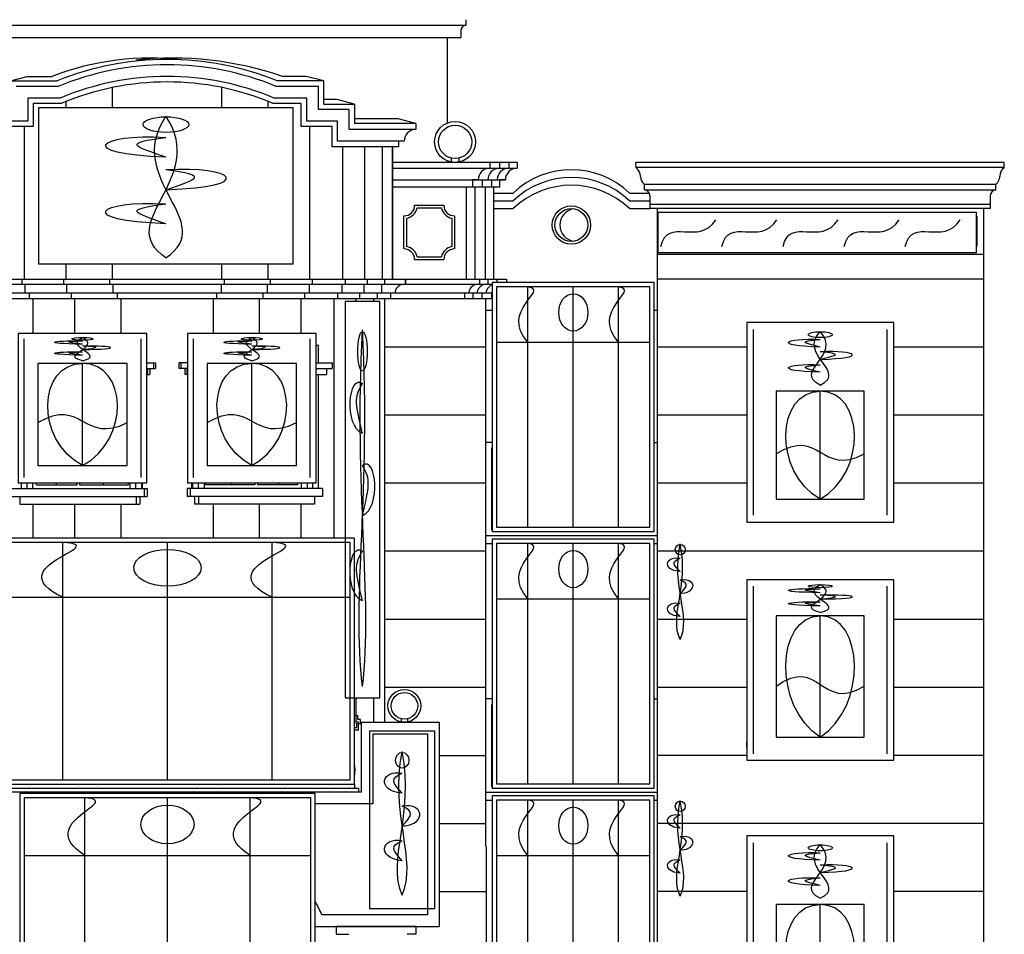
# Model space of a CAD drawing. Header units: inches. Extents: x 330 to 939, y 702 to 1608.
# Tile 3 of 22: x 431 to 528, y 1156 to 1245. Entities that reach past the tile are written whole.
import ezdxf

# ---------------------------------------------------------------- set-up
doc = ezdxf.new("R2010")
doc.units = ezdxf.units.IN
doc.header["$MEASUREMENT"] = 0
for name, color, linetype, lineweight in [('01_EXISTING_RETAINED', 7, 'Continuous', 25), ('02_NEW_FACADE', 7, 'Continuous', 25), ('03_NEW_WINDOWS', 7, 'Continuous', 25), ('04_GLAZED_ENCLOSURES', 7, 'Continuous', 25)]:
    doc.layers.add(name, color=color, linetype=linetype, lineweight=lineweight)

# ---------------------------------------------------------------- blocks, each defined once
blk = doc.blocks.new('B_ENCLOSURE_08')
at = {"layer": '04_GLAZED_ENCLOSURES'}
for points in [[(7.95, -12.215), (7.95, 12.215), (-7.95, 12.215), (-7.95, -12.215)], [(7.53, -11.795), (7.53, 11.795), (-7.53, 11.795), (-7.53, -11.795)]]:
    blk.add_lwpolyline(points, close=True, dxfattribs=at)
for points in [[(-4.452, -11.795), (-4.452, 11.795)], [(0, -11.795), (0, 11.795)], [(4.452, -11.795), (4.452, 11.795)], [(-7.53, 6.3518), (7.53, 6.3518)]]:
    blk.add_lwpolyline(points, dxfattribs=at)
blk.add_ellipse((0, 9.2834), major_axis=(0, 1.8323), ratio=0.781007, dxfattribs=at)
for points in [[(-4.452, 6.3518), (-7.314, 9.5277), (-2.226, 11.4821), (-4.452, 11.795)], [(4.452, 6.3518), (1.59, 9.5277), (6.678, 11.4821), (4.452, 11.795)]]:
    blk.add_open_spline(points, degree=3, dxfattribs=at)
blk = doc.blocks.new('B_ENCLOSURE_09')
at = {"layer": '04_GLAZED_ENCLOSURES'}
for points in [[(7.95, -12.215), (7.95, 12.215), (-7.95, 12.215), (-7.95, -12.215)], [(7.53, -11.795), (7.53, 11.795), (-7.53, 11.795), (-7.53, -11.795)]]:
    blk.add_lwpolyline(points, close=True, dxfattribs=at)
for points in [[(-4.452, -11.795), (-4.452, 11.795)], [(0, -11.795), (0, 11.795)], [(4.452, -11.795), (4.452, 11.795)], [(-7.53, 6.3518), (7.53, 6.3518)]]:
    blk.add_lwpolyline(points, dxfattribs=at)
blk.add_ellipse((0, 9.2834), major_axis=(0, 1.8323), ratio=0.781007, dxfattribs=at)
for points in [[(-4.452, 6.3518), (-7.314, 9.5277), (-2.226, 11.4821), (-4.452, 11.795)], [(4.452, 6.3518), (1.59, 9.5277), (6.678, 11.4821), (4.452, 11.795)]]:
    blk.add_open_spline(points, degree=3, dxfattribs=at)
blk = doc.blocks.new('B_ENCLOSURE_10')
at = {"layer": '04_GLAZED_ENCLOSURES'}
for points in [[(7.95, -12.215), (7.95, 12.215), (-7.95, 12.215), (-7.95, -12.215)], [(7.53, -11.795), (7.53, 11.795), (-7.53, 11.795), (-7.53, -11.795)]]:
    blk.add_lwpolyline(points, close=True, dxfattribs=at)
for points in [[(-4.452, -11.795), (-4.452, 11.795)], [(0, -11.795), (0, 11.795)], [(4.452, -11.795), (4.452, 11.795)], [(-7.53, 6.3518), (7.53, 6.3518)]]:
    blk.add_lwpolyline(points, dxfattribs=at)
blk.add_ellipse((0, 9.2834), major_axis=(0, 1.8323), ratio=0.781007, dxfattribs=at)
for points in [[(-4.452, 6.3518), (-7.314, 9.5277), (-2.226, 11.4821), (-4.452, 11.795)], [(4.452, 6.3518), (1.59, 9.5277), (6.678, 11.4821), (4.452, 11.795)]]:
    blk.add_open_spline(points, degree=3, dxfattribs=at)
blk = doc.blocks.new('B_ENCLOSURE_13')
at = {"layer": '04_GLAZED_ENCLOSURES'}
for points in [[(14.5, -12.675), (14.5, 12.675), (-14.5, 12.675), (-14.5, -12.675)], [(14.08, -12.255), (14.08, 12.255), (-14.08, 12.255), (-14.08, -12.255)]]:
    blk.add_lwpolyline(points, close=True, dxfattribs=at)
for points in [[(-8.12, -12.255), (-8.12, 12.255)], [(0, -12.255), (0, 12.255)], [(8.12, -12.255), (8.12, 12.255)], [(-14.08, 6.591), (14.08, 6.591)]]:
    blk.add_lwpolyline(points, dxfattribs=at)
blk.add_ellipse((0, 9.633), major_axis=(2.61, 0), ratio=0.7284483, dxfattribs=at)
for points in [[(-8.12, 6.591), (-13.34, 9.8865), (-4.06, 11.9145), (-8.12, 12.255)], [(8.12, 6.591), (2.9, 9.8865), (12.18, 11.9145), (8.12, 12.255)]]:
    blk.add_open_spline(points, degree=3, dxfattribs=at)
blk = doc.blocks.new('B_ENCLOSURE_14')
at = {"layer": '04_GLAZED_ENCLOSURES'}
for points in [[(18.35, -12.075), (18.35, 12.075), (-18.35, 12.075), (-18.35, -12.075)], [(17.93, -11.655), (17.93, 11.655), (-17.93, 11.655), (-17.93, -11.655)]]:
    blk.add_lwpolyline(points, close=True, dxfattribs=at)
for points in [[(-10.276, -11.655), (-10.276, 11.655)], [(0, -11.655), (0, 11.655)], [(10.276, -11.655), (10.276, 11.655)], [(-17.93, 6.279), (17.93, 6.279)]]:
    blk.add_lwpolyline(points, dxfattribs=at)
blk.add_ellipse((0, 9.177), major_axis=(3.303, 0), ratio=0.5483651, dxfattribs=at)
for points in [[(-10.276, 6.279), (-16.882, 9.4185), (-5.138, 11.3505), (-10.276, 11.655)], [(10.276, 6.279), (3.67, 9.4185), (15.414, 11.3505), (10.276, 11.655)]]:
    blk.add_open_spline(points, degree=3, dxfattribs=at)
blk = doc.blocks.new('B_WINDOW_08')
at = {"layer": '03_NEW_WINDOWS'}
for points in [[(7.214, -9.797), (7.214, 9.797), (-7.214, 9.797), (-7.214, -9.797)], [(4.304, -7.537), (4.304, 3.047), (-4.334, 3.047), (-4.334, -7.537)]]:
    blk.add_lwpolyline(points, close=True, dxfattribs=at)
for points in [[(-6.564, -9.111), (-6.564, 9.111)], [(6.564, -9.111), (6.564, 9.111)], [(0, -7.537), (0, 3.047)]]:
    blk.add_lwpolyline(points, dxfattribs=at)
blk.add_ellipse((0, 8.604), major_axis=(1.19, 0), ratio=0.243292, dxfattribs=at)
for points in [[(0, 3.655), (-2.777, 4.971), (2.222, 6.551), (0, 8.92)], [(0, 3.655), (2.777, 4.971), (-2.222, 6.551), (0, 8.92)], [(0, 7.393), (-4.761, 7.498), (-3.571, 8.288), (0, 8.13)], [(0, 7.393), (-1.746, 7.814), (-2.222, 7.919), (0, 8.13)], [(0, 6.182), (4.761, 6.287), (3.571, 7.077), (0, 6.919)], [(0, 6.182), (1.746, 6.603), (2.222, 6.708), (0, 6.919)], [(0, 4.918), (-4.761, 5.024), (-3.571, 5.813), (0, 5.655)], [(0, 4.918), (-1.746, 5.34), (-2.222, 5.445), (0, 5.655)], [(0, -7.537), (-4.679, -4.891), (-4.334, 3.047), (0, 3.047)], [(0, -7.537), (4.649, -4.891), (4.304, 3.047), (0, 3.047)], [(-4.334, -3.092), (0, -0.34), (0, -5.42), (4.304, -3.092)]]:
    blk.add_open_spline(points, degree=3, dxfattribs=at)
blk = doc.blocks.new('B_WINDOW_09')
at = {"layer": '03_NEW_WINDOWS'}
for points in [[(7.214, -8.85), (7.214, 8.85), (-7.214, 8.85), (-7.214, -8.85)], [(4.304, -6.59), (4.304, 5.31), (-4.334, 5.31), (-4.334, -6.59)]]:
    blk.add_lwpolyline(points, close=True, dxfattribs=at)
for points in [[(-6.564, -8.23), (-6.564, 8.23)], [(6.564, -8.23), (6.564, 8.23)], [(0, -6.59), (0, 5.31)]]:
    blk.add_lwpolyline(points, dxfattribs=at)
blk.add_ellipse((0, 8.224), major_axis=(1.19, 0), ratio=0.127592, dxfattribs=at)
for points in [[(0, 7.589), (-4.761, 7.644), (-3.571, 8.058), (0, 7.976)], [(0, 5.629), (-2.777, 6.319), (2.222, 7.147), (0, 8.39)], [(0, 5.629), (2.777, 6.319), (-2.222, 7.147), (0, 8.39)], [(0, 7.589), (-1.746, 7.81), (-2.222, 7.865), (0, 7.976)], [(0, 6.954), (4.761, 7.009), (3.571, 7.423), (0, 7.34)], [(0, 6.954), (1.746, 7.175), (2.222, 7.23), (0, 7.34)], [(0, 6.291), (-4.761, 6.346), (-3.571, 6.761), (0, 6.678)], [(0, 6.291), (-1.746, 6.512), (-2.222, 6.567), (0, 6.678)], [(0, -6.59), (-4.679, -3.615), (-4.334, 5.31), (0, 5.31)], [(0, -6.59), (4.649, -3.615), (4.304, 5.31), (0, 5.31)], [(-4.334, -1.592), (0, 1.502), (0, -4.21), (4.304, -1.592)]]:
    blk.add_open_spline(points, degree=3, dxfattribs=at)
blk = doc.blocks.new('B_WINDOW_10')
at = {"layer": '03_NEW_WINDOWS'}
for points in [[(7.214, -9.797), (7.214, 9.797), (-7.214, 9.797), (-7.214, -9.797)], [(4.304, -7.537), (4.304, 3.047), (-4.334, 3.047), (-4.334, -7.537)]]:
    blk.add_lwpolyline(points, close=True, dxfattribs=at)
for points in [[(-6.564, -9.111), (-6.564, 9.111)], [(6.564, -9.111), (6.564, 9.111)], [(0, -7.537), (0, 3.047)]]:
    blk.add_lwpolyline(points, dxfattribs=at)
blk.add_ellipse((0, 8.604), major_axis=(1.19, 0), ratio=0.243292, dxfattribs=at)
for points in [[(0, 3.655), (-2.777, 4.971), (2.222, 6.551), (0, 8.92)], [(0, 3.655), (2.777, 4.971), (-2.222, 6.551), (0, 8.92)], [(0, 7.393), (-4.761, 7.498), (-3.571, 8.288), (0, 8.13)], [(0, 7.393), (-1.746, 7.814), (-2.222, 7.919), (0, 8.13)], [(0, 6.182), (4.761, 6.287), (3.571, 7.077), (0, 6.919)], [(0, 6.182), (1.746, 6.603), (2.222, 6.708), (0, 6.919)], [(0, 4.918), (-4.761, 5.024), (-3.571, 5.813), (0, 5.655)], [(0, 4.918), (-1.746, 5.34), (-2.222, 5.445), (0, 5.655)], [(0, -7.537), (-4.679, -4.891), (-4.334, 3.047), (0, 3.047)], [(0, -7.537), (4.649, -4.891), (4.304, 3.047), (0, 3.047)], [(-4.334, -3.092), (0, -0.34), (0, -5.42), (4.304, -3.092)]]:
    blk.add_open_spline(points, degree=3, dxfattribs=at)
blk = doc.blocks.new('B_WINDOW_11')
at = {"layer": '03_NEW_WINDOWS'}
for points in [[(6.309, -7.325), (6.309, 7.325), (-6.309, 7.325), (-6.309, -7.325)], [(4.389, -5.625), (4.389, 4.395), (-4.389, 4.395), (-4.389, -5.625)]]:
    blk.add_lwpolyline(points, close=True, dxfattribs=at)
for points in [[(-5.741, -6.812), (-5.741, 6.812)], [(5.741, -6.812), (5.741, 6.812)], [(0, -5.625), (0, 4.395)]]:
    blk.add_lwpolyline(points, dxfattribs=at)
blk.add_ellipse((0, 6.807), major_axis=(1.041, 0), ratio=0.120747, dxfattribs=at)
for points in [[(0, 4.659), (-2.429, 5.23), (1.943, 5.916), (0, 6.944)], [(0, 4.659), (2.429, 5.23), (-1.943, 5.916), (0, 6.944)], [(0, 6.281), (-4.164, 6.327), (-3.123, 6.67), (0, 6.601)], [(0, 6.281), (-1.527, 6.464), (-1.943, 6.51), (0, 6.601)], [(0, 5.756), (4.164, 5.801), (3.123, 6.144), (0, 6.076)], [(0, 5.756), (1.527, 5.939), (1.943, 5.984), (0, 6.076)], [(0, 5.207), (-4.164, 5.253), (-3.123, 5.596), (0, 5.527)], [(0, 5.207), (-1.527, 5.39), (-1.943, 5.436), (0, 5.527)], [(0, -5.625), (-4.74, -3.12), (-4.389, 4.395), (0, 4.395)], [(0, -5.625), (4.74, -3.12), (4.389, 4.395), (0, 4.395)], [(-4.389, -1.417), (0, 1.189), (0, -3.621), (4.389, -1.417)]]:
    blk.add_open_spline(points, degree=3, dxfattribs=at)
blk = doc.blocks.new('B_WINDOW_12')
at = {"layer": '03_NEW_WINDOWS'}
for points in [[(6.309, -7.325), (6.309, 7.325), (-6.309, 7.325), (-6.309, -7.325)], [(4.389, -5.625), (4.389, 4.395), (-4.389, 4.395), (-4.389, -5.625)]]:
    blk.add_lwpolyline(points, close=True, dxfattribs=at)
for points in [[(-5.741, -6.812), (-5.741, 6.812)], [(5.741, -6.812), (5.741, 6.812)], [(0, -5.625), (0, 4.395)]]:
    blk.add_lwpolyline(points, dxfattribs=at)
blk.add_ellipse((0, 6.807), major_axis=(1.041, 0), ratio=0.120746, dxfattribs=at)
for points in [[(0, 4.659), (-2.429, 5.23), (1.943, 5.916), (0, 6.944)], [(0, 4.659), (2.429, 5.23), (-1.943, 5.916), (0, 6.944)], [(0, 6.281), (-4.164, 6.327), (-3.123, 6.67), (0, 6.601)], [(0, 6.281), (-1.527, 6.464), (-1.943, 6.51), (0, 6.601)], [(0, 5.756), (4.164, 5.801), (3.123, 6.144), (0, 6.076)], [(0, 5.756), (1.527, 5.939), (1.943, 5.984), (0, 6.076)], [(0, 5.207), (-4.164, 5.253), (-3.123, 5.596), (0, 5.527)], [(0, 5.207), (-1.527, 5.39), (-1.943, 5.436), (0, 5.527)], [(0, -5.625), (-4.74, -3.12), (-4.389, 4.395), (0, 4.395)], [(0, -5.625), (4.74, -3.12), (4.389, 4.395), (0, 4.395)], [(-4.389, -1.417), (0, 1.189), (0, -3.621), (4.389, -1.417)]]:
    blk.add_open_spline(points, degree=3, dxfattribs=at)

msp = doc.modelspace()

# ---------------------------------------------------------------- linework, layer by layer
at = {"layer": '01_EXISTING_RETAINED'}
for p, q in [((475.091, 1244.925), (475.091, 1245.467)), ((364.439, 1244.93), (475.091, 1244.93)), ((474.549, 1244.389), (474.549, 1243.72)), ((364.983, 1243.72), (474.549, 1243.72)), ((473.202, 1243.72), (473.202, 1235.318)), ((430.346, 1239.457), (431.987, 1239.904)), ((431.987, 1239.904), (434.396, 1239.904)), ((459.357, 1239.904), (457.054, 1239.904)), ((461.103, 1239.457), (459.357, 1239.904)), ((430.346, 1239.457), (434.923, 1239.457)), ((435.015, 1238.923), (430.881, 1238.923)), ((440.348, 1236.8), (440.348, 1238.89)), ((451.101, 1236.8), (451.101, 1238.89)), ((460.569, 1238.923), (456.435, 1238.923)), ((461.103, 1239.457), (456.527, 1239.457)), ((460.569, 1236.644), (460.569, 1238.923)), ((461.103, 1237.179), (461.103, 1239.457)), ((435.214, 1237.778), (432.026, 1237.778)), ((432.026, 1237.778), (432.026, 1235.499)), ((459.424, 1237.778), (456.235, 1237.778)), ((459.424, 1235.499), (459.424, 1237.778)), ((462.378, 1237.626), (461.103, 1237.626)), ((464.124, 1237.179), (462.378, 1237.626)), ((435.308, 1237.243), (432.56, 1237.243)), ((432.56, 1237.243), (432.56, 1234.965)), ((435.813, 1236.8), (435.813, 1237.468)), ((455.637, 1236.8), (455.637, 1237.468)), ((458.889, 1237.243), (456.141, 1237.243)), ((458.889, 1234.965), (458.889, 1237.243)), ((461.103, 1237.179), (464.124, 1237.179)), ((464.124, 1237.179), (464.124, 1235.27)), ((463.589, 1236.644), (460.569, 1236.644)), ((463.589, 1234.698), (463.589, 1236.644)), ((468.407, 1235.718), (464.124, 1235.718)), ((470.152, 1235.27), (468.407, 1235.718)), ((432.026, 1235.499), (429.005, 1235.499)), ((432.56, 1234.965), (429.54, 1234.965)), ((431.709, 1220.002), (431.709, 1234.965)), ((461.91, 1234.965), (458.889, 1234.965)), ((462.444, 1235.499), (459.424, 1235.499)), ((459.74, 1220.002), (459.74, 1234.965)), ((461.91, 1232.98), (461.91, 1234.965)), ((462.444, 1233.553), (462.444, 1235.499)), ((470.137, 1235.27), (464.124, 1235.27)), ((470.137, 1235.27), (470.137, 1234.698)), ((470.137, 1234.698), (463.589, 1234.698)), ((468.435, 1232.98), (461.91, 1232.98)), ((468.435, 1233.553), (462.444, 1233.553)), ((462.98, 1220.002), (462.98, 1232.98)), ((465.14, 1220.002), (465.14, 1232.98)), ((466.866, 1220.002), (466.866, 1232.98)), ((466.868, 1220.002), (466.868, 1232.98)), ((467.862, 1220.002), (467.862, 1232.98)), ((468.435, 1232.98), (467.862, 1232.98)), ((467.865, 1220.002), (467.865, 1232.98)), ((469.007, 1233.553), (468.435, 1233.553)), ((468.435, 1233.553), (468.435, 1232.98)), ((473.612, 1231.88), (473.612, 1231.453)), ((474.375, 1231.88), (474.375, 1231.453)), ((467.862, 1230.881), (480.078, 1230.881)), ((480.078, 1231.453), (467.865, 1231.453)), ((473.202, 1231.616), (473.202, 1231.453)), ((477.406, 1231.453), (477.406, 1230.881)), ((478.36, 1231.453), (478.36, 1230.881)), ((479.274, 1231.453), (479.274, 1230.881)), ((480.078, 1231.453), (480.078, 1230.881)), ((498.007, 1231.453), (491.751, 1231.453)), ((491.766, 1230.91), (491.751, 1231.453)), ((527.913, 1230.961), (491.764, 1230.961)), ((527.927, 1231.453), (497.624, 1231.453)), ((527.912, 1230.91), (527.927, 1231.453)), ((467.862, 1229.736), (478.933, 1229.736)), ((478.36, 1229.01), (467.865, 1229.01)), ((475.116, 1220.002), (475.116, 1229.01)), ((476.261, 1229.736), (475.688, 1229.736)), ((475.688, 1229.736), (475.688, 1229.01)), ((475.96, 1220.002), (475.96, 1229.01)), ((476.642, 1229.736), (476.642, 1229.01)), ((476.983, 1220.002), (476.983, 1229.01)), ((477.556, 1229.736), (477.556, 1229.01)), ((477.788, 1220.002), (477.788, 1229.01)), ((478.933, 1229.736), (478.36, 1229.736)), ((478.36, 1229.736), (478.36, 1229.01)), ((492.587, 1228.734), (492.587, 1229.276)), ((527.083, 1229.281), (492.594, 1229.281)), ((527.09, 1228.734), (527.09, 1229.276)), ((477.788, 1228.446), (479.685, 1228.446)), ((491.135, 1228.446), (493.066, 1228.446)), ((527.09, 1228.734), (492.656, 1228.734)), ((493.129, 1228.199), (493.129, 1226.919)), ((526.548, 1228.199), (526.548, 1226.919)), ((470.021, 1227.254), (472.888, 1227.254)), ((470.26, 1226.987), (472.648, 1226.987)), ((477.788, 1227.682), (479.685, 1227.682)), ((491.135, 1227.682), (493.129, 1227.682)), ((526.548, 1227.314), (493.129, 1227.314)), ((468.973, 1222.958), (468.973, 1226.207)), ((473.935, 1226.207), (473.935, 1222.958)), ((477.788, 1226.919), (479.685, 1226.919)), ((491.135, 1226.919), (493.129, 1226.919)), ((526.548, 1226.919), (493.129, 1226.919)), ((493.832, 1226.919), (493.832, 1178.777)), ((525.2, 1226.175), (525.238, 1226.175)), ((525.238, 1226.175), (525.237, 1223.243)), ((525.896, 1226.919), (525.896, 1095.563)), ((469.24, 1223.198), (469.24, 1225.967)), ((473.668, 1225.967), (473.668, 1223.198)), ((525.237, 1223.243), (525.2, 1223.243)), ((470.26, 1222.178), (472.648, 1222.178)), ((493.832, 1222.461), (525.871, 1222.461)), ((435.813, 1220.002), (435.813, 1221.5)), ((440.348, 1220.002), (440.348, 1221.5)), ((451.101, 1220.002), (451.101, 1221.5)), ((455.637, 1220.002), (455.637, 1221.5)), ((470.021, 1221.91), (472.888, 1221.91)), ((412.398, 1220.002), (479.05, 1220.002)), ((477.63, 1219.468), (414.37, 1219.468)), ((431.467, 1219.468), (431.467, 1220.002)), ((431.766, 1218.628), (431.766, 1219.468)), ((435.571, 1219.468), (435.571, 1220.002)), ((435.87, 1218.628), (435.87, 1219.468)), ((440.106, 1219.468), (440.106, 1220.002)), ((440.406, 1218.628), (440.406, 1219.468)), ((451.042, 1218.628), (451.042, 1219.468)), ((451.341, 1219.468), (451.341, 1220.002)), ((455.578, 1218.628), (455.578, 1219.468)), ((455.877, 1219.468), (455.877, 1220.002)), ((459.681, 1218.628), (459.681, 1219.468)), ((459.981, 1219.468), (459.981, 1220.002)), ((462.921, 1218.628), (462.921, 1219.468)), ((463.22, 1219.468), (463.22, 1220.002)), ((465.081, 1218.628), (465.081, 1219.468)), ((465.38, 1219.468), (465.38, 1220.002)), ((466.809, 1218.628), (466.809, 1219.468)), ((467.108, 1219.468), (467.108, 1220.002)), ((469.112, 1219.468), (469.112, 1220.002)), ((469.127, 1220.002), (469.127, 1219.468)), ((470.166, 1219.99), (476.273, 1219.99)), ((476.378, 1220.002), (476.378, 1219.468)), ((477.204, 1220.002), (477.204, 1219.468)), ((478.081, 1220.002), (478.081, 1219.673)), ((479.05, 1220.002), (479.05, 1219.673)), ((525.871, 1219.99), (493.832, 1219.99)), ((477.63, 1218.628), (414.37, 1218.628)), ((432.21, 1218.093), (432.21, 1218.628)), ((436.313, 1218.093), (436.313, 1218.628)), ((440.849, 1218.093), (440.849, 1218.628)), ((450.599, 1218.093), (450.599, 1218.628)), ((455.134, 1218.093), (455.134, 1218.628)), ((459.238, 1218.093), (459.238, 1218.628)), ((462.478, 1218.093), (462.478, 1218.628)), ((464.638, 1218.093), (464.638, 1218.628)), ((466.365, 1218.093), (466.365, 1218.628)), ((467.662, 1218.628), (467.662, 1218.093)), ((474.912, 1218.628), (474.912, 1218.093)), ((475.739, 1218.628), (475.739, 1218.093)), ((476.616, 1218.628), (476.616, 1218.093)), ((477.584, 1218.628), (477.584, 1218.093)), ((414.37, 1218.093), (477.584, 1218.093)), ((432.554, 1214.665), (432.554, 1218.093)), ((436.658, 1214.665), (436.658, 1218.093)), ((441.194, 1214.665), (441.194, 1218.093)), ((450.254, 1214.665), (450.254, 1218.093)), ((454.79, 1214.665), (454.79, 1218.093)), ((458.893, 1214.665), (458.893, 1218.093)), ((462.133, 1194.57), (462.133, 1218.093)), ((464.293, 1217.8), (464.293, 1218.093)), ((466.021, 1217.8), (466.021, 1218.093)), ((467.091, 1176.49), (467.091, 1218.093)), ((477.012, 1164.272), (477.012, 1218.093)), ((477.012, 1216.948), (477.63, 1216.948)), ((493.57, 1216.948), (493.807, 1216.948)), ((460.58, 1213.464), (460.359, 1213.464)), ((460.58, 1211.786), (460.58, 1213.464)), ((477.012, 1213.31), (467.091, 1213.31)), ((502.623, 1213.31), (493.807, 1213.31)), ((525.871, 1213.31), (517.08, 1213.31)), ((443.736, 1211.786), (444.578, 1211.786)), ((444.369, 1211.786), (444.369, 1211.213)), ((444.578, 1211.786), (444.578, 1211.213)), ((447.711, 1211.786), (446.869, 1211.786)), ((446.869, 1211.786), (446.869, 1211.213)), ((447.078, 1211.786), (447.078, 1211.213)), ((460.359, 1211.786), (460.629, 1211.786)), ((460.629, 1211.786), (461.934, 1211.786)), ((461.934, 1211.786), (461.934, 1211.213)), ((443.736, 1211.213), (444.578, 1211.213)), ((443.736, 1210.64), (444.006, 1210.64)), ((443.796, 1211.213), (443.796, 1210.64)), ((444.006, 1211.213), (444.006, 1210.64)), ((447.711, 1211.213), (446.869, 1211.213)), ((447.442, 1211.213), (447.442, 1210.64)), ((447.711, 1210.64), (447.442, 1210.64)), ((447.651, 1211.213), (447.651, 1210.64)), ((460.359, 1211.213), (461.934, 1211.213)), ((460.359, 1210.64), (461.362, 1210.64)), ((460.58, 1199.425), (460.58, 1210.64)), ((461.362, 1211.213), (461.362, 1210.64)), ((477.012, 1206.63), (467.091, 1206.63)), ((502.623, 1206.63), (493.807, 1206.63)), ((525.871, 1206.63), (517.08, 1206.63)), ((477.63, 1203.97), (477.012, 1203.97)), ((493.57, 1203.97), (493.807, 1203.97)), ((477.584, 1203.397), (477.584, 1195.381)), ((477.63, 1203.397), (477.584, 1203.397)), ((431.412, 1199.425), (431.412, 1199.985)), ((431.957, 1199.425), (431.957, 1199.985)), ((432.522, 1199.425), (432.522, 1199.985)), ((432.903, 1199.807), (432.903, 1199.985)), ((434.809, 1199.985), (434.809, 1199.807)), ((436.864, 1199.985), (436.864, 1199.807)), ((437.116, 1199.985), (437.116, 1199.807)), ((439.446, 1199.985), (439.446, 1199.807)), ((441.921, 1199.807), (441.921, 1199.985)), ((442.074, 1199.425), (442.074, 1199.985)), ((442.645, 1199.425), (442.645, 1199.985)), ((443.217, 1199.425), (443.217, 1199.985)), ((443.307, 1199.425), (443.307, 1199.985)), ((448.141, 1199.425), (448.141, 1199.985)), ((448.231, 1199.425), (448.231, 1199.985)), ((448.802, 1199.425), (448.802, 1199.985)), ((449.373, 1199.425), (449.373, 1199.985)), ((449.526, 1199.807), (449.526, 1199.985)), ((452.001, 1199.985), (452.001, 1199.807)), ((454.332, 1199.985), (454.332, 1199.807)), ((454.583, 1199.985), (454.583, 1199.807)), ((456.639, 1199.985), (456.639, 1199.807)), ((458.544, 1199.807), (458.544, 1199.985)), ((458.926, 1199.425), (458.926, 1199.985)), ((459.491, 1199.425), (459.491, 1199.985)), ((460.035, 1199.425), (460.035, 1199.985)), ((477.012, 1199.95), (467.091, 1199.95)), ((502.623, 1199.95), (493.807, 1199.95)), ((525.871, 1199.95), (517.08, 1199.95)), ((430.482, 1199.425), (443.771, 1199.425)), ((432.903, 1199.807), (436.864, 1199.807)), ((437.116, 1199.807), (441.921, 1199.807)), ((443.454, 1199.425), (443.454, 1198.662)), ((443.771, 1199.425), (443.771, 1198.662)), ((460.965, 1199.425), (447.676, 1199.425)), ((447.676, 1199.425), (447.676, 1198.662)), ((447.993, 1199.425), (447.993, 1198.662)), ((454.332, 1199.807), (449.526, 1199.807)), ((458.544, 1199.807), (454.583, 1199.807)), ((460.965, 1199.425), (460.965, 1198.662)), ((430.482, 1198.662), (443.771, 1198.662)), ((431.246, 1198.662), (431.246, 1197.898)), ((442.664, 1198.662), (442.664, 1197.898)), ((443.03, 1198.662), (443.03, 1197.898)), ((460.965, 1198.662), (447.676, 1198.662)), ((448.417, 1198.662), (448.417, 1197.898)), ((448.783, 1198.662), (448.783, 1197.898)), ((460.202, 1198.662), (460.202, 1197.898)), ((431.246, 1197.898), (443.03, 1197.898)), ((432.554, 1194.57), (432.554, 1197.898)), ((436.658, 1194.57), (436.658, 1197.898)), ((441.194, 1194.57), (441.194, 1197.898)), ((460.202, 1197.898), (448.417, 1197.898)), ((450.254, 1194.57), (450.254, 1197.898)), ((454.79, 1194.57), (454.79, 1197.898)), ((458.893, 1194.57), (458.893, 1197.898)), ((503.175, 1196.125), (503.175, 1196.118)), ((503.175, 1196.119), (516.502, 1196.118)), ((516.502, 1196.125), (516.502, 1196.118)), ((477.584, 1195.381), (477.63, 1195.381)), ((477.012, 1194.809), (493.807, 1194.809)), ((477.012, 1193.27), (467.091, 1193.27)), ((477.012, 1194.045), (477.63, 1194.045)), ((493.57, 1194.045), (493.807, 1194.045)), ((525.871, 1193.27), (493.807, 1193.27)), ((477.012, 1186.59), (467.091, 1186.59)), ((502.623, 1186.59), (493.807, 1186.59)), ((525.871, 1186.59), (517.08, 1186.59)), ((477.012, 1179.91), (467.091, 1179.91)), ((502.623, 1179.91), (493.807, 1179.91)), ((525.871, 1179.91), (517.08, 1179.91)), ((464.293, 1176.486), (464.293, 1178.9)), ((466.021, 1176.49), (466.021, 1178.9)), ((477.63, 1178.777), (477.012, 1178.777)), ((493.57, 1178.777), (493.807, 1178.777)), ((493.832, 1178.777), (493.832, 1091.746)), ((477.584, 1178.204), (477.584, 1170.188)), ((477.63, 1178.204), (477.584, 1178.204)), ((464.448, 1177.134), (464.12, 1177.13)), ((464.453, 1176.744), (464.448, 1177.134)), ((464.713, 1176.747), (464.453, 1176.744)), ((464.718, 1176.357), (464.713, 1176.747)), ((468.709, 1176.825), (468.709, 1176.483)), ((469.32, 1176.825), (469.32, 1176.483)), ((464.501, 1176.479), (464.12, 1176.479)), ((464.12, 1175.958), (464.333, 1175.961)), ((464.328, 1176.352), (464.718, 1176.357)), ((464.33, 1176.221), (464.328, 1176.352)), ((464.333, 1175.961), (464.33, 1176.221)), ((464.501, 1175.719), (464.501, 1176.482)), ((464.501, 1175.715), (464.501, 1176.479)), ((464.767, 1176.482), (464.767, 1169.608)), ((464.767, 1176.482), (472.423, 1176.482)), ((472.423, 1176.482), (472.423, 1156.439)), ((464.501, 1175.715), (464.12, 1175.715)), ((465.912, 1175.337), (471.278, 1175.337)), ((465.912, 1175.337), (465.912, 1168.463)), ((471.278, 1175.337), (471.278, 1157.584)), ((502.616, 1174.578), (502.623, 1174.578)), ((502.616, 1174.578), (502.616, 1174.034)), ((502.623, 1174.034), (502.616, 1174.034)), ((472.423, 1173.23), (477.012, 1173.23)), ((502.623, 1173.23), (493.807, 1173.23)), ((525.871, 1173.23), (517.08, 1173.23)), ((464.501, 1169.99), (427.029, 1169.99)), ((464.119, 1170.371), (427.411, 1170.371)), ((445.765, 1170.38), (445.765, 1170.371)), ((464.119, 1170.371), (464.119, 1169.99)), ((464.501, 1169.99), (464.501, 1169.608)), ((477.584, 1170.188), (477.63, 1170.188)), ((464.767, 1169.608), (426.613, 1169.608)), ((477.012, 1169.616), (493.807, 1169.616)), ((465.912, 1168.463), (460.27, 1168.463)), ((477.012, 1168.852), (477.63, 1168.852)), ((493.57, 1168.852), (493.807, 1168.852)), ((472.423, 1166.538), (477.012, 1166.538)), ((525.871, 1166.538), (493.807, 1166.538)), ((477.037, 1164.272), (477.037, 1091.746)), ((472.423, 1159.858), (477.037, 1159.858)), ((502.623, 1159.858), (493.807, 1159.858)), ((525.871, 1159.858), (517.08, 1159.858)), ((471.278, 1157.584), (460.912, 1157.584)), ((460.284, 1156.439), (472.423, 1156.439)), ((462.327, 1156.43), (462.327, 1155.667)), ((470.139, 1156.439), (462.335, 1156.439)), ((470.131, 1156.43), (470.131, 1155.667)), ((462.327, 1155.667), (463.557, 1155.667)), ((470.131, 1155.667), (469.283, 1155.667))]:
    msp.add_line(p, q, dxfattribs=at)
for centre, radius in [((473.994, 1233.467), 2.013), ((473.994, 1233.467), 1.632), ((485.41, 1225.307), 1.882), ((485.41, 1225.307), 1.607), ((469.015, 1178.094), 1.611), ((469.015, 1178.094), 1.305)]:
    msp.add_circle(centre, radius, dxfattribs=at)
for centre, radius, start, end in [((475.095, 1244.385), 0.544, 90, 180), ((444.045, 1214.758), 26.934, 83.07566, 110.99193), ((445.725, 1212.887), 28.682, 67.87676, 112.12324), ((446.257, 1208.2), 33.493, 71.19358, 96.21582), ((445.725, 1212.82), 28.214, 67.69171, 112.30829), ((445.725, 1212.676), 27.213, 67.27972, 112.72028), ((445.725, 1212.608), 26.747, 67.07984, 112.92016), ((470.139, 1233.566), 1.132, 90.11384, 180.65547), ((477.406, 1229.736), 1.145, 90, 180), ((478.36, 1229.736), 1.145, 90, 180), ((479.274, 1229.736), 1.145, 90, 180), ((480.078, 1229.736), 1.145, 90, 180), ((491.195, 1230.082), 1.005, 359.40577, 55.85409), ((528.482, 1230.082), 1.005, 124.14591, 180.59423), ((485.41, 1222.437), 8.299, 46.38928, 133.61072), ((485.41, 1221.673), 8.299, 46.38928, 133.61072), ((493.284, 1230.119), 1.085, 182.49336, 230.56022), ((526.394, 1230.119), 1.085, 309.43978, 357.50664), ((485.41, 1220.91), 8.299, 46.38928, 133.61072), ((492.583, 1228.195), 0.544, 0, 90), ((527.095, 1228.195), 0.544, 90, 180), ((468.973, 1227.254), 1.048, 270, 0), ((468.973, 1227.254), 1.315, 281.72487, 348.27513), ((473.935, 1227.254), 1.315, 191.72487, 258.27513), ((473.935, 1227.254), 1.048, 180, 270), ((485.885, 1225.307), 1.607, 98.49413, 261.50587), ((468.973, 1221.91), 1.315, 11.72487, 78.27513), ((473.935, 1221.91), 1.315, 101.72487, 168.27513), ((468.973, 1221.91), 1.048, 360, 90), ((473.935, 1221.91), 1.048, 90, 180), ((468.986, 1218.563), 0.919, 99.93439, 175.9318), ((476.237, 1218.563), 0.919, 99.93439, 175.9318), ((477.064, 1218.563), 0.919, 99.93439, 175.9318), ((477.94, 1218.563), 0.919, 109.73158, 175.9318), ((445.737, 1150.769), 16.635, 24.18536, 29.11431), ((445.737, 1150.574), 15.685, 21.95869, 22.09475)]:
    msp.add_arc(centre, radius, start, end, dxfattribs=at)
for centre, major_axis, start_param, end_param in [((463.711, 1171.799), (0, -1.479), 1.109363, 2.03223), ((463.711, 1171.799), (0, -1.479), 1.109363, 2.03223), ((432.502, 1171.799), (0, 1.479), 2.855448, 2.877089), ((432.502, 1171.799), (0, 1.479), 2.855448, 2.877089), ((434.089, 1171.799), (0, 1.479), 2.855448, 2.877089), ((434.089, 1171.799), (0, 1.479), 2.855448, 2.877089), ((435.872, 1171.799), (0, 1.479), 2.855448, 2.877089), ((435.872, 1171.799), (0, 1.479), 2.855448, 2.877089), ((437.157, 1171.799), (0, 1.479), 2.855448, 2.877089), ((437.157, 1171.799), (0, 1.479), 2.855448, 2.877089), ((439.019, 1171.799), (0, 1.479), 2.855448, 2.877089), ((439.019, 1171.799), (0, 1.479), 2.855448, 2.877089), ((440.88, 1171.799), (0, 1.479), 2.855448, 2.877089), ((440.88, 1171.799), (0, 1.479), 2.855448, 2.877089), ((442.742, 1171.799), (0, 1.479), 2.855448, 2.877089), ((442.742, 1171.799), (0, 1.479), 2.855448, 2.877089), ((444.342, 1171.799), (0, 1.479), 2.855448, 2.877089), ((444.342, 1171.799), (0, 1.479), 2.855448, 2.877089), ((447.188, 1171.799), (0, -1.479), 0.264504, 0.286145), ((447.188, 1171.799), (0, -1.479), 0.264504, 0.286145), ((448.787, 1171.799), (0, -1.479), 0.264504, 0.286145), ((448.787, 1171.799), (0, -1.479), 0.264504, 0.286145), ((450.649, 1171.799), (0, -1.479), 0.264504, 0.286145), ((450.649, 1171.799), (0, -1.479), 0.264504, 0.286145), ((452.511, 1171.799), (0, -1.479), 0.264504, 0.286145), ((452.511, 1171.799), (0, -1.479), 0.264504, 0.286145), ((454.373, 1171.799), (0, -1.479), 0.264504, 0.286145), ((454.373, 1171.799), (0, -1.479), 0.264504, 0.286145), ((455.834, 1171.799), (0, -1.479), 0.264504, 0.286145), ((455.834, 1171.799), (0, -1.479), 0.264504, 0.286145), ((457.4, 1171.799), (0, -1.479), 0.264504, 0.286145), ((457.4, 1171.799), (0, -1.479), 0.264504, 0.286145), ((459.027, 1171.799), (0, -1.479), 0.264504, 0.286145), ((459.027, 1171.799), (0, -1.479), 0.264504, 0.286145), ((460.281, 1171.799), (0, -1.479), 0.264504, 0.286145), ((460.281, 1171.799), (0, -1.479), 0.264504, 0.286145), ((461.655, 1171.799), (0, -1.479), 0.264504, 0.286145), ((461.655, 1171.799), (0, -1.479), 0.264504, 0.286145), ((462.762, 1171.799), (0, -1.479), 0.264504, 0.286145), ((462.762, 1171.799), (0, -1.479), 0.264504, 0.286145), ((463.711, 1171.799), (0, -1.479), 0.264504, 0.286145), ((463.711, 1171.799), (0, -1.479), 0.264504, 0.286145)]:
    msp.add_ellipse(centre, major_axis=major_axis, ratio=0.309017, start_param=start_param, end_param=end_param, dxfattribs=at)
at = {"layer": '02_NEW_FACADE'}
for points in [[(458.1, 1221.5), (458.1, 1236.8), (433.1, 1236.8), (433.1, 1221.5)], [(525.2, 1222.6), (525.2, 1226.55), (493.9, 1226.55), (493.9, 1222.6)], [(466.6, 1178.9), (466.6, 1217.8), (463.2, 1217.8), (463.2, 1178.9)], [(472, 1158.2), (472, 1175.6), (465.6, 1175.6), (465.6, 1158.2)]]:
    msp.add_lwpolyline(points, close=True, dxfattribs=at)
for centre, major_axis, ratio in [((445.6, 1235.166), (2.25, 0), 0.339778), ((464.9, 1212.9), (0, 1.925), 0.238442), ((496.1, 1193.436), (0, 0.517), 0.928433), ((468.8, 1172.754), (0, 0.775), 0.851064), ((496.1, 1168.236), (0, 0.517), 0.928433)]:
    msp.add_ellipse(centre, major_axis=major_axis, ratio=ratio, dxfattribs=at)
for points in [[(445.6, 1222.1), (440.35, 1225.575), (449.8, 1229.745), (445.6, 1236)], [(445.6, 1222.1), (450.85, 1225.575), (441.4, 1229.745), (445.6, 1236)], [(445.6, 1231.969), (436.6, 1232.247), (438.85, 1234.332), (445.6, 1233.915)], [(445.6, 1231.969), (442.3, 1233.081), (441.4, 1233.359), (445.6, 1233.915)], [(445.6, 1228.772), (454.6, 1229.05), (452.35, 1231.135), (445.6, 1230.718)], [(445.6, 1228.772), (448.9, 1229.884), (449.8, 1230.162), (445.6, 1230.718)], [(445.6, 1225.436), (436.6, 1225.714), (438.85, 1227.799), (445.6, 1227.382)], [(445.6, 1225.436), (442.3, 1226.548), (441.4, 1226.826), (445.6, 1227.382)], [(494.2, 1223.2), (494.9, 1226.2), (497.9, 1223.2), (499.6, 1225.8)], [(500.2, 1223.2), (500.9, 1226.2), (503.9, 1223.2), (505.6, 1225.8)], [(506.2, 1223.2), (506.9, 1226.2), (509.9, 1223.2), (511.6, 1225.8)], [(512.2, 1223.2), (512.9, 1226.2), (515.9, 1223.2), (517.6, 1225.8)], [(518.2, 1223.2), (518.9, 1226.2), (521.9, 1223.2), (523.6, 1225.8)], [(464.9, 1180), (463.829, 1188.75), (465.757, 1199.25), (464.9, 1215)], [(464.9, 1180), (465.971, 1188.75), (464.043, 1199.25), (464.9, 1215)], [(464.9, 1204.85), (463.064, 1205.55), (463.523, 1210.8), (464.9, 1209.75)], [(464.9, 1204.85), (464.227, 1207.65), (464.043, 1208.35), (464.9, 1209.75)], [(464.9, 1196.8), (466.736, 1197.5), (466.277, 1202.75), (464.9, 1201.7)], [(464.9, 1196.8), (465.573, 1199.6), (465.757, 1200.3), (464.9, 1201.7)], [(464.9, 1188.4), (463.064, 1189.1), (463.523, 1194.35), (464.9, 1193.3)], [(464.9, 1188.4), (464.227, 1191.2), (464.043, 1191.9), (464.9, 1193.3)], [(496.1, 1184.6), (494.98, 1186.95), (496.996, 1189.77), (496.1, 1194)], [(496.1, 1184.6), (497.22, 1186.95), (495.204, 1189.77), (496.1, 1194)], [(496.1, 1191.274), (494.18, 1191.462), (494.66, 1192.872), (496.1, 1192.59)], [(496.1, 1191.274), (495.396, 1192.026), (495.204, 1192.214), (496.1, 1192.59)], [(496.1, 1189.112), (498.02, 1189.3), (497.54, 1190.71), (496.1, 1190.428)], [(496.1, 1189.112), (496.804, 1189.864), (496.996, 1190.052), (496.1, 1190.428)], [(496.1, 1186.856), (494.18, 1187.044), (494.66, 1188.454), (496.1, 1188.172)], [(496.1, 1186.856), (495.396, 1187.608), (495.204, 1187.796), (496.1, 1188.172)], [(468.8, 1159.5), (467.26, 1163.025), (470.032, 1167.255), (468.8, 1173.6)], [(468.8, 1159.5), (470.34, 1163.025), (467.568, 1167.255), (468.8, 1173.6)], [(468.8, 1169.511), (466.16, 1169.793), (466.82, 1171.908), (468.8, 1171.485)], [(468.8, 1169.511), (467.832, 1170.639), (467.568, 1170.921), (468.8, 1171.485)], [(468.8, 1166.268), (471.44, 1166.55), (470.78, 1168.665), (468.8, 1168.242)], [(468.8, 1166.268), (469.768, 1167.396), (470.032, 1167.678), (468.8, 1168.242)], [(496.1, 1159.4), (494.98, 1161.75), (496.996, 1164.57), (496.1, 1168.8)], [(496.1, 1159.4), (497.22, 1161.75), (495.204, 1164.57), (496.1, 1168.8)], [(496.1, 1166.074), (494.18, 1166.262), (494.66, 1167.672), (496.1, 1167.39)], [(496.1, 1166.074), (495.396, 1166.826), (495.204, 1167.014), (496.1, 1167.39)], [(468.8, 1162.884), (466.16, 1163.166), (466.82, 1165.281), (468.8, 1164.858)], [(496.1, 1163.912), (498.02, 1164.1), (497.54, 1165.51), (496.1, 1165.228)], [(496.1, 1163.912), (496.804, 1164.664), (496.996, 1164.852), (496.1, 1165.228)], [(468.8, 1162.884), (467.832, 1164.012), (467.568, 1164.294), (468.8, 1164.858)], [(496.1, 1161.656), (494.18, 1161.844), (494.66, 1163.254), (496.1, 1162.972)], [(496.1, 1161.656), (495.396, 1162.408), (495.204, 1162.596), (496.1, 1162.972)]]:
    msp.add_open_spline(points, degree=3, dxfattribs=at)

# ---------------------------------------------------------------- block references
at = {"layer": '03_NEW_WINDOWS'}
for name, p in [('B_WINDOW_10', (509.852, 1205.937)), ('B_WINDOW_11', (437.412, 1207.325)), ('B_WINDOW_12', (454.035, 1207.325)), ('B_WINDOW_09', (509.852, 1181.62)), ('B_WINDOW_08', (509.852, 1155.55))]:
    msp.add_blockref(name, p, dxfattribs=at)
at = {"layer": '04_GLAZED_ENCLOSURES'}
for name, p in [('B_ENCLOSURE_10', (485.6, 1207.438)), ('B_ENCLOSURE_14', (445.75, 1182.475)), ('B_ENCLOSURE_09', (485.6, 1182.245)), ('B_ENCLOSURE_13', (445.75, 1156.825)), ('B_ENCLOSURE_08', (485.6, 1157.052))]:
    msp.add_blockref(name, p, dxfattribs=at)

doc.saveas('drawing.dxf')
